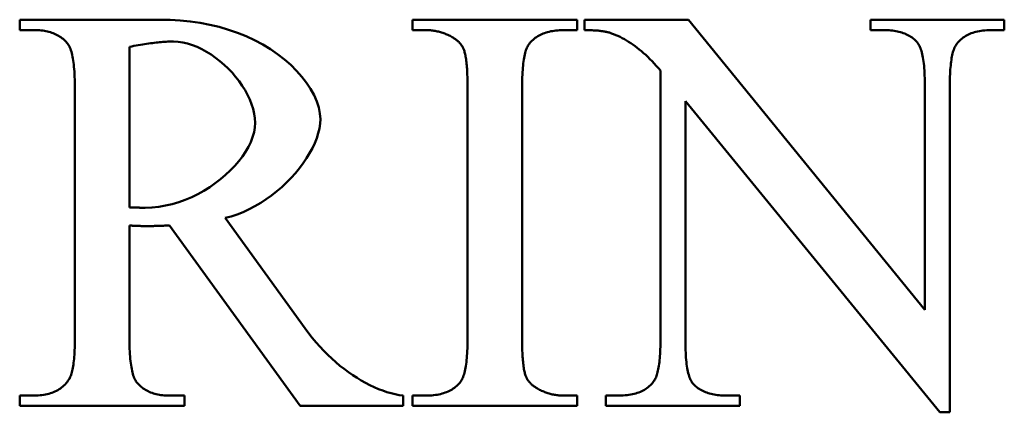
# Model space of a CAD drawing. Header units: millimetres. Extents: x 163 to 2699, y 224 to 730.
# Tile 85 of 168: x 243.05 to 246.88, y 486.26 to 487.78. Entities that reach past the tile are written whole.
import ezdxf

# ---------------------------------------------------------------- set-up
doc = ezdxf.new("R2010")
doc.units = ezdxf.units.MM
doc.layers.add('可見 (ISO)', color=7, linetype='Continuous', lineweight=50)

msp = doc.modelspace()

# ---------------------------------------------------------------- linework, layer by layer
at = {"layer": '可見 (ISO)'}
for p, q in [((243.0524, 487.7801), (243.5977, 487.7801)), ((243.0524, 487.7397), (243.0524, 487.7801)), ((244.5793, 487.7801), (245.2203, 487.7801)), ((244.5793, 487.7397), (244.5793, 487.7801)), ((245.2203, 487.7801), (245.2203, 487.7397)), ((245.2485, 487.7397), (245.2485, 487.7801)), ((245.2485, 487.7801), (245.6529, 487.7801)), ((245.6529, 487.7801), (246.572, 486.6539)), ((246.36, 487.7801), (246.8808, 487.7801)), ((246.36, 487.7397), (246.36, 487.7801)), ((246.8808, 487.7801), (246.8808, 487.7397)), ((243.1088, 487.7397), (243.0524, 487.7397)), ((244.632, 487.7397), (244.5793, 487.7397)), ((245.2203, 487.7397), (245.1664, 487.7397)), ((246.4115, 487.7397), (246.36, 487.7397)), ((246.8808, 487.7397), (246.8281, 487.7397)), ((243.4789, 487.6747), (243.4789, 487.051)), ((245.5438, 486.5399), (245.5438, 487.5828)), ((243.2668, 486.5461), (243.2668, 487.5142)), ((244.7938, 486.5461), (244.7938, 487.5142)), ((245.0058, 487.5142), (245.0058, 486.5461)), ((246.572, 486.6539), (246.572, 487.5203)), ((246.6688, 487.5203), (246.6688, 486.2556)), ((245.6406, 487.4639), (245.6406, 486.5399)), ((246.6296, 486.2556), (245.6406, 487.4639)), ((243.4789, 486.9811), (243.4789, 486.5461)), ((244.1431, 486.2801), (243.6345, 486.9811)), ((243.8514, 487.0105), (244.1627, 486.5804)), ((243.0524, 486.3206), (243.1088, 486.3206)), ((243.0524, 486.2801), (243.0524, 486.3206)), ((243.6345, 486.3206), (243.6933, 486.3206)), ((243.6933, 486.3206), (243.6933, 486.2801)), ((244.5438, 486.3206), (244.5438, 486.2801)), ((244.5793, 486.3206), (244.632, 486.3206)), ((244.5793, 486.2801), (244.5793, 486.3206)), ((245.1664, 486.3206), (245.2203, 486.3206)), ((245.2203, 486.3206), (245.2203, 486.2801)), ((245.3318, 486.3206), (245.3833, 486.3206)), ((245.3318, 486.2801), (245.3318, 486.3206)), ((245.7999, 486.3206), (245.8526, 486.3206)), ((245.8526, 486.3206), (245.8526, 486.2801)), ((243.6933, 486.2801), (243.0524, 486.2801)), ((244.5438, 486.2801), (244.1431, 486.2801)), ((245.2203, 486.2801), (244.5793, 486.2801)), ((245.8526, 486.2801), (245.3318, 486.2801)), ((246.6688, 486.2556), (246.6296, 486.2556))]:
    msp.add_line(p, q, dxfattribs=at)
at = {"layer": '可見 (ISO)', "flags": 128}
for points in [[(243.5977, 487.7801), (243.6374, 487.7794), (243.6767, 487.7771), (243.7156, 487.7733), (243.7539, 487.7678), (243.7916, 487.7607), (243.8285, 487.7519), (243.8644, 487.7414), (243.8994, 487.7294), (243.9333, 487.7157), (243.9659, 487.7005), (243.9972, 487.6838), (244.027, 487.6658), (244.0552, 487.6464), (244.0817, 487.6259), (244.1063, 487.6044), (244.129, 487.582), (244.1495, 487.5589), (244.1677, 487.5352), (244.1835, 487.5112), (244.1968, 487.4871), (244.2074, 487.463), (244.2151, 487.4394), (244.2199, 487.4163), (244.2215, 487.3941)], [(243.2362, 487.6907), (243.2326, 487.6947), (243.2288, 487.6985), (243.2248, 487.7021), (243.2208, 487.7056), (243.2165, 487.709), (243.2122, 487.7121), (243.2076, 487.7151), (243.203, 487.7179), (243.1982, 487.7205), (243.1932, 487.723), (243.1881, 487.7253), (243.1829, 487.7274), (243.1775, 487.7294), (243.172, 487.7312), (243.1663, 487.7328), (243.1605, 487.7342), (243.1545, 487.7355), (243.1484, 487.7366), (243.1422, 487.7376), (243.1358, 487.7383), (243.1292, 487.7389), (243.1226, 487.7393), (243.1157, 487.7396), (243.1088, 487.7397)], [(244.7338, 487.7127), (244.7298, 487.7149), (244.7258, 487.717), (244.7217, 487.719), (244.7177, 487.721), (244.7136, 487.7228), (244.7095, 487.7245), (244.7054, 487.7262), (244.7012, 487.7277), (244.6971, 487.7291), (244.6929, 487.7305), (244.6887, 487.7318), (244.6844, 487.7329), (244.6802, 487.734), (244.6759, 487.735), (244.6716, 487.7359), (244.6673, 487.7367), (244.663, 487.7374), (244.6586, 487.738), (244.6542, 487.7385), (244.6498, 487.7389), (244.6454, 487.7393), (244.641, 487.7395), (244.6365, 487.7396), (244.632, 487.7397)], [(244.7791, 487.6649), (244.7781, 487.6673), (244.7771, 487.6696), (244.776, 487.6718), (244.7748, 487.6741), (244.7735, 487.6763), (244.7721, 487.6785), (244.7707, 487.6806), (244.7692, 487.6828), (244.7676, 487.6849), (244.7659, 487.6869), (244.7641, 487.689), (244.7623, 487.691), (244.7603, 487.6929), (244.7583, 487.6949), (244.7562, 487.6968), (244.754, 487.6987), (244.7518, 487.7006), (244.7495, 487.7024), (244.747, 487.7042), (244.7446, 487.7059), (244.742, 487.7077), (244.7393, 487.7094), (244.7366, 487.7111), (244.7338, 487.7127)], [(245.1664, 487.7397), (245.1589, 487.7396), (245.1516, 487.7393), (245.1444, 487.7388), (245.1375, 487.7382), (245.1306, 487.7373), (245.124, 487.7363), (245.1175, 487.7351), (245.1112, 487.7337), (245.1051, 487.7321), (245.0991, 487.7303), (245.0933, 487.7284), (245.0876, 487.7262), (245.0821, 487.7239), (245.0768, 487.7213), (245.0717, 487.7186), (245.0667, 487.7157), (245.0619, 487.7126), (245.0572, 487.7093), (245.0527, 487.7059), (245.0484, 487.7022), (245.0442, 487.6984), (245.0403, 487.6944), (245.0364, 487.6902), (245.0328, 487.6858)], [(245.3453, 487.7299), (245.3426, 487.7307), (245.3397, 487.7314), (245.3368, 487.7322), (245.3337, 487.7329), (245.3306, 487.7335), (245.3273, 487.7342), (245.3239, 487.7348), (245.3204, 487.7353), (245.3167, 487.7359), (245.313, 487.7363), (245.3091, 487.7368), (245.3051, 487.7372), (245.3011, 487.7376), (245.2968, 487.738), (245.2925, 487.7383), (245.2881, 487.7386), (245.2835, 487.7388), (245.2789, 487.7391), (245.2741, 487.7393), (245.2692, 487.7394), (245.2642, 487.7395), (245.2591, 487.7396), (245.2538, 487.7397), (245.2485, 487.7397)], [(245.5438, 487.5828), (245.5357, 487.5923), (245.5275, 487.6015), (245.5193, 487.6104), (245.5111, 487.6191), (245.5029, 487.6274), (245.4947, 487.6354), (245.4864, 487.6432), (245.4782, 487.6506), (245.4699, 487.6578), (245.4616, 487.6646), (245.4533, 487.6712), (245.445, 487.6775), (245.4367, 487.6835), (245.4284, 487.6892), (245.42, 487.6945), (245.4117, 487.6996), (245.4034, 487.7045), (245.3951, 487.709), (245.3868, 487.7132), (245.3785, 487.7171), (245.3701, 487.7207), (245.3618, 487.7241), (245.3536, 487.7271), (245.3453, 487.7299)], [(246.5414, 487.6931), (246.5378, 487.6969), (246.5341, 487.7006), (246.5302, 487.704), (246.5262, 487.7073), (246.522, 487.7105), (246.5176, 487.7135), (246.5131, 487.7163), (246.5084, 487.719), (246.5036, 487.7215), (246.4985, 487.7238), (246.4934, 487.726), (246.488, 487.728), (246.4826, 487.7299), (246.4769, 487.7316), (246.4711, 487.7331), (246.4651, 487.7345), (246.459, 487.7357), (246.4527, 487.7368), (246.4462, 487.7377), (246.4396, 487.7384), (246.4328, 487.739), (246.4258, 487.7394), (246.4187, 487.7396), (246.4115, 487.7397)], [(246.8281, 487.7397), (246.8203, 487.7396), (246.8126, 487.7393), (246.8051, 487.7388), (246.7978, 487.7381), (246.7907, 487.7372), (246.7839, 487.7361), (246.7772, 487.7348), (246.7707, 487.7333), (246.7644, 487.7316), (246.7583, 487.7297), (246.7523, 487.7276), (246.7466, 487.7253), (246.7411, 487.7228), (246.7358, 487.7201), (246.7307, 487.7172), (246.7257, 487.7141), (246.721, 487.7108), (246.7164, 487.7073), (246.7121, 487.7036), (246.708, 487.6997), (246.704, 487.6956), (246.7002, 487.6913), (246.6967, 487.6868), (246.6933, 487.6821)], [(243.2668, 487.5142), (243.2668, 487.5258), (243.2666, 487.5371), (243.2664, 487.548), (243.266, 487.5586), (243.2655, 487.5687), (243.2649, 487.5785), (243.2642, 487.5879), (243.2634, 487.597), (243.2625, 487.6056), (243.2615, 487.6139), (243.2604, 487.6218), (243.2592, 487.6294), (243.2579, 487.6365), (243.2564, 487.6433), (243.2549, 487.6498), (243.2532, 487.6558), (243.2515, 487.6615), (243.2496, 487.6668), (243.2476, 487.6717), (243.2456, 487.6762), (243.2434, 487.6804), (243.2411, 487.6842), (243.2387, 487.6876), (243.2362, 487.6907)], [(243.6504, 487.6956), (243.645, 487.6955), (243.6395, 487.6954), (243.6338, 487.6952), (243.628, 487.695), (243.622, 487.6947), (243.6158, 487.6943), (243.6095, 487.6938), (243.603, 487.6932), (243.5964, 487.6926), (243.5897, 487.6919), (243.5827, 487.6912), (243.5757, 487.6904), (243.5684, 487.6894), (243.5611, 487.6885), (243.5535, 487.6874), (243.5458, 487.6863), (243.538, 487.6851), (243.53, 487.6838), (243.5219, 487.6825), (243.5136, 487.6811), (243.5051, 487.6796), (243.4965, 487.6781), (243.4878, 487.6764), (243.4789, 487.6747)], [(243.9678, 487.3794), (243.9669, 487.3972), (243.9643, 487.4152), (243.9601, 487.4334), (243.9543, 487.4517), (243.947, 487.47), (243.9384, 487.4882), (243.9285, 487.5063), (243.9174, 487.524), (243.9052, 487.5414), (243.892, 487.5583), (243.8779, 487.5746), (243.8629, 487.5903), (243.8472, 487.6053), (243.8308, 487.6195), (243.8139, 487.6327), (243.7964, 487.6449), (243.7786, 487.656), (243.7605, 487.666), (243.7422, 487.6746), (243.7237, 487.6819), (243.7052, 487.6878), (243.6868, 487.692), (243.6685, 487.6947), (243.6504, 487.6956)], [(245.0328, 487.6858), (245.0306, 487.6826), (245.0285, 487.6791), (245.0265, 487.6753), (245.0245, 487.6711), (245.0227, 487.6666), (245.021, 487.6617), (245.0193, 487.6565), (245.0178, 487.6509), (245.0163, 487.645), (245.015, 487.6387), (245.0137, 487.6321), (245.0126, 487.6251), (245.0115, 487.6178), (245.0105, 487.6101), (245.0096, 487.6021), (245.0088, 487.5937), (245.0081, 487.585), (245.0075, 487.5759), (245.007, 487.5665), (245.0066, 487.5567), (245.0062, 487.5466), (245.006, 487.5362), (245.0059, 487.5254), (245.0058, 487.5142)], [(246.572, 487.5203), (246.5719, 487.5317), (246.5718, 487.5427), (246.5715, 487.5533), (246.5711, 487.5636), (246.5707, 487.5735), (246.5701, 487.583), (246.5694, 487.5922), (246.5686, 487.6011), (246.5677, 487.6095), (246.5667, 487.6176), (246.5656, 487.6254), (246.5643, 487.6328), (246.563, 487.6398), (246.5616, 487.6464), (246.56, 487.6527), (246.5584, 487.6587), (246.5566, 487.6642), (246.5548, 487.6694), (246.5528, 487.6743), (246.5507, 487.6788), (246.5485, 487.6829), (246.5462, 487.6867), (246.5439, 487.6901), (246.5414, 487.6931)], [(246.6933, 487.6821), (246.6913, 487.679), (246.6894, 487.6755), (246.6876, 487.6718), (246.6858, 487.6677), (246.6842, 487.6633), (246.6826, 487.6586), (246.6811, 487.6536), (246.6797, 487.6483), (246.6784, 487.6427), (246.6771, 487.6367), (246.676, 487.6305), (246.6749, 487.6239), (246.674, 487.617), (246.6731, 487.6098), (246.6723, 487.6022), (246.6715, 487.5944), (246.6709, 487.5862), (246.6703, 487.5778), (246.6699, 487.569), (246.6695, 487.5599), (246.6692, 487.5505), (246.669, 487.5407), (246.6689, 487.5307), (246.6688, 487.5203)], [(244.7938, 487.5142), (244.7938, 487.5236), (244.7937, 487.5326), (244.7936, 487.5415), (244.7934, 487.55), (244.7932, 487.5583), (244.7929, 487.5663), (244.7926, 487.5741), (244.7922, 487.5816), (244.7917, 487.5888), (244.7913, 487.5958), (244.7907, 487.6024), (244.7901, 487.6089), (244.7895, 487.615), (244.7888, 487.6209), (244.7881, 487.6265), (244.7873, 487.6318), (244.7864, 487.6369), (244.7855, 487.6417), (244.7846, 487.6463), (244.7836, 487.6505), (244.7825, 487.6545), (244.7815, 487.6583), (244.7803, 487.6617), (244.7791, 487.6649)], [(243.5401, 487.0497), (243.5666, 487.0507), (243.5931, 487.0535), (243.6194, 487.058), (243.6454, 487.0642), (243.6711, 487.0719), (243.6964, 487.0811), (243.7211, 487.0916), (243.7452, 487.1033), (243.7686, 487.1162), (243.7912, 487.1302), (243.8128, 487.1451), (243.8335, 487.1608), (243.853, 487.1773), (243.8714, 487.1944), (243.8884, 487.2121), (243.9041, 487.2302), (243.9182, 487.2487), (243.9308, 487.2674), (243.9417, 487.2863), (243.9509, 487.3052), (243.9581, 487.3241), (243.9635, 487.3428), (243.9667, 487.3613), (243.9678, 487.3794)], [(244.2215, 487.3941), (244.2206, 487.3765), (244.2178, 487.3582), (244.2134, 487.3396), (244.2073, 487.3205), (244.1996, 487.3011), (244.1904, 487.2816), (244.1798, 487.262), (244.1678, 487.2424), (244.1545, 487.2229), (244.14, 487.2036), (244.1244, 487.1846), (244.1077, 487.166), (244.09, 487.1479), (244.0714, 487.1304), (244.052, 487.1137), (244.0318, 487.0977), (244.0109, 487.0826), (243.9894, 487.0686), (243.9673, 487.0556), (243.9448, 487.0438), (243.9218, 487.0333), (243.8986, 487.0242), (243.8751, 487.0165), (243.8514, 487.0105)], [(243.4789, 487.051), (243.4815, 487.051), (243.4843, 487.0509), (243.4871, 487.0509), (243.4899, 487.0509), (243.4929, 487.0508), (243.4958, 487.0508), (243.4988, 487.0507), (243.5018, 487.0506), (243.5048, 487.0506), (243.5078, 487.0505), (243.5107, 487.0504), (243.5136, 487.0503), (243.5165, 487.0503), (243.5192, 487.0502), (243.5219, 487.0501), (243.5245, 487.05), (243.527, 487.05), (243.5294, 487.0499), (243.5316, 487.0499), (243.5336, 487.0498), (243.5355, 487.0498), (243.5373, 487.0498), (243.5388, 487.0497), (243.5401, 487.0497)], [(243.5438, 486.9787), (243.5419, 486.9787), (243.5398, 486.9787), (243.5375, 486.9787), (243.5351, 486.9787), (243.5325, 486.9788), (243.5299, 486.9789), (243.5271, 486.9789), (243.5242, 486.979), (243.5213, 486.9791), (243.5183, 486.9792), (243.5153, 486.9793), (243.5123, 486.9794), (243.5092, 486.9795), (243.5061, 486.9797), (243.5031, 486.9798), (243.5001, 486.9799), (243.4971, 486.9801), (243.4942, 486.9802), (243.4913, 486.9803), (243.4886, 486.9805), (243.486, 486.9806), (243.4835, 486.9808), (243.4811, 486.981), (243.4789, 486.9811)], [(243.6345, 486.9811), (243.6298, 486.9809), (243.6253, 486.9807), (243.6207, 486.9805), (243.6163, 486.9804), (243.612, 486.9802), (243.6077, 486.98), (243.6035, 486.9799), (243.5994, 486.9797), (243.5953, 486.9796), (243.5913, 486.9795), (243.5875, 486.9794), (243.5836, 486.9793), (243.5799, 486.9792), (243.5762, 486.9791), (243.5726, 486.979), (243.5691, 486.9789), (243.5657, 486.9789), (243.5623, 486.9788), (243.5591, 486.9788), (243.5559, 486.9787), (243.5527, 486.9787), (243.5497, 486.9787), (243.5467, 486.9787), (243.5438, 486.9787)], [(244.1627, 486.5804), (244.1762, 486.5621), (244.1902, 486.5444), (244.2046, 486.5272), (244.2194, 486.5106), (244.2345, 486.4945), (244.25, 486.4791), (244.2657, 486.4643), (244.2816, 486.4501), (244.2978, 486.4366), (244.3142, 486.4237), (244.3307, 486.4114), (244.3473, 486.3999), (244.364, 486.3891), (244.3807, 486.379), (244.3975, 486.3696), (244.4142, 486.361), (244.4309, 486.3531), (244.4475, 486.346), (244.4641, 486.3397), (244.4804, 486.3342), (244.4966, 486.3295), (244.5126, 486.3257), (244.5283, 486.3227), (244.5438, 486.3206)], [(243.2436, 486.3831), (243.2455, 486.3861), (243.2473, 486.3894), (243.249, 486.3931), (243.2507, 486.3971), (243.2523, 486.4015), (243.2537, 486.4061), (243.2552, 486.4111), (243.2565, 486.4164), (243.2578, 486.4221), (243.2589, 486.428), (243.26, 486.4343), (243.261, 486.441), (243.262, 486.4479), (243.2628, 486.4552), (243.2636, 486.4628), (243.2643, 486.4708), (243.2649, 486.479), (243.2654, 486.4876), (243.2658, 486.4965), (243.2662, 486.5058), (243.2665, 486.5154), (243.2667, 486.5253), (243.2668, 486.5355), (243.2668, 486.5461)], [(243.4789, 486.5461), (243.4789, 486.5344), (243.4791, 486.5231), (243.4793, 486.5122), (243.4797, 486.5017), (243.4802, 486.4915), (243.4808, 486.4817), (243.4815, 486.4723), (243.4823, 486.4633), (243.4832, 486.4546), (243.4842, 486.4463), (243.4853, 486.4384), (243.4865, 486.4309), (243.4878, 486.4237), (243.4893, 486.4169), (243.4908, 486.4105), (243.4925, 486.4044), (243.4942, 486.3988), (243.4961, 486.3935), (243.4981, 486.3886), (243.5001, 486.384), (243.5023, 486.3798), (243.5046, 486.376), (243.507, 486.3726), (243.5095, 486.3696)], [(244.7668, 486.3745), (244.769, 486.3776), (244.7712, 486.3811), (244.7732, 486.3849), (244.7751, 486.3891), (244.7769, 486.3937), (244.7786, 486.3985), (244.7803, 486.4038), (244.7818, 486.4093), (244.7833, 486.4153), (244.7846, 486.4215), (244.7859, 486.4282), (244.7871, 486.4351), (244.7881, 486.4425), (244.7891, 486.4501), (244.79, 486.4582), (244.7908, 486.4665), (244.7915, 486.4753), (244.7921, 486.4843), (244.7926, 486.4937), (244.7931, 486.5035), (244.7934, 486.5136), (244.7936, 486.5241), (244.7938, 486.5349), (244.7938, 486.5461)], [(245.0058, 486.5461), (245.0058, 486.5367), (245.0059, 486.5276), (245.006, 486.5188), (245.0062, 486.5102), (245.0065, 486.5019), (245.0067, 486.4939), (245.0071, 486.4861), (245.0075, 486.4787), (245.0079, 486.4714), (245.0084, 486.4645), (245.0089, 486.4578), (245.0095, 486.4514), (245.0101, 486.4452), (245.0108, 486.4394), (245.0116, 486.4337), (245.0124, 486.4284), (245.0132, 486.4233), (245.0141, 486.4185), (245.015, 486.414), (245.016, 486.4097), (245.0171, 486.4057), (245.0182, 486.402), (245.0193, 486.3985), (245.0205, 486.3953)], [(245.5193, 486.3782), (245.5213, 486.3813), (245.5232, 486.3847), (245.525, 486.3885), (245.5268, 486.3925), (245.5284, 486.3969), (245.53, 486.4016), (245.5315, 486.4066), (245.5329, 486.4119), (245.5342, 486.4176), (245.5355, 486.4235), (245.5366, 486.4298), (245.5377, 486.4364), (245.5387, 486.4433), (245.5396, 486.4505), (245.5404, 486.458), (245.5411, 486.4659), (245.5417, 486.474), (245.5423, 486.4825), (245.5427, 486.4913), (245.5431, 486.5004), (245.5434, 486.5098), (245.5436, 486.5195), (245.5438, 486.5296), (245.5438, 486.5399)], [(245.6406, 486.5399), (245.6407, 486.5286), (245.6408, 486.5176), (245.6411, 486.5069), (245.6414, 486.4967), (245.6419, 486.4867), (245.6425, 486.4772), (245.6431, 486.468), (245.6439, 486.4592), (245.6448, 486.4507), (245.6457, 486.4426), (245.6468, 486.4349), (245.648, 486.4275), (245.6493, 486.4205), (245.6506, 486.4138), (245.6521, 486.4075), (245.6537, 486.4016), (245.6554, 486.396), (245.6572, 486.3908), (245.6591, 486.3859), (245.661, 486.3815), (245.6631, 486.3773), (245.6653, 486.3736), (245.6676, 486.3702), (245.67, 486.3671)], [(243.1088, 486.3206), (243.1165, 486.3207), (243.1241, 486.321), (243.1315, 486.3215), (243.1387, 486.3223), (243.1457, 486.3233), (243.1526, 486.3245), (243.1592, 486.3259), (243.1657, 486.3275), (243.1719, 486.3294), (243.178, 486.3314), (243.1839, 486.3337), (243.1896, 486.3362), (243.1952, 486.3389), (243.2005, 486.3418), (243.2056, 486.345), (243.2106, 486.3483), (243.2154, 486.3519), (243.22, 486.3557), (243.2244, 486.3597), (243.2286, 486.364), (243.2326, 486.3684), (243.2364, 486.3731), (243.2401, 486.378), (243.2436, 486.3831)], [(243.5095, 486.3696), (243.513, 486.3656), (243.5167, 486.3618), (243.5206, 486.3581), (243.5245, 486.3546), (243.5287, 486.3513), (243.5329, 486.3481), (243.5373, 486.3452), (243.5419, 486.3423), (243.5466, 486.3397), (243.5514, 486.3372), (243.5564, 486.3349), (243.5616, 486.3328), (243.5669, 486.3309), (243.5723, 486.3291), (243.5779, 486.3275), (243.5836, 486.326), (243.5894, 486.3247), (243.5954, 486.3236), (243.6016, 486.3227), (243.6079, 486.3219), (243.6143, 486.3213), (243.6209, 486.3209), (243.6276, 486.3206), (243.6345, 486.3206)], [(244.632, 486.3206), (244.6397, 486.3207), (244.6472, 486.3209), (244.6545, 486.3214), (244.6617, 486.3221), (244.6686, 486.3229), (244.6754, 486.3239), (244.682, 486.3251), (244.6884, 486.3266), (244.6947, 486.3281), (244.7007, 486.3299), (244.7066, 486.3319), (244.7123, 486.334), (244.7178, 486.3364), (244.7232, 486.3389), (244.7284, 486.3416), (244.7334, 486.3445), (244.7382, 486.3476), (244.7428, 486.3509), (244.7473, 486.3544), (244.7515, 486.358), (244.7556, 486.3618), (244.7595, 486.3659), (244.7633, 486.3701), (244.7668, 486.3745)], [(245.0205, 486.3953), (245.0215, 486.393), (245.0225, 486.3907), (245.0236, 486.3884), (245.0248, 486.3862), (245.0261, 486.3839), (245.0275, 486.3818), (245.0289, 486.3796), (245.0305, 486.3775), (245.0321, 486.3754), (245.0338, 486.3733), (245.0355, 486.3713), (245.0374, 486.3693), (245.0393, 486.3673), (245.0413, 486.3654), (245.0434, 486.3634), (245.0456, 486.3615), (245.0478, 486.3597), (245.0502, 486.3579), (245.0526, 486.3561), (245.0551, 486.3543), (245.0577, 486.3526), (245.0603, 486.3508), (245.063, 486.3492), (245.0659, 486.3475)], [(245.3833, 486.3206), (245.3912, 486.3207), (245.399, 486.321), (245.4066, 486.3215), (245.4139, 486.3222), (245.4211, 486.3231), (245.4281, 486.3242), (245.4348, 486.3255), (245.4414, 486.327), (245.4478, 486.3287), (245.4539, 486.3306), (245.4599, 486.3327), (245.4657, 486.335), (245.4712, 486.3375), (245.4766, 486.3402), (245.4818, 486.3431), (245.4868, 486.3462), (245.4915, 486.3495), (245.4961, 486.353), (245.5005, 486.3567), (245.5046, 486.3606), (245.5086, 486.3647), (245.5124, 486.369), (245.5159, 486.3735), (245.5193, 486.3782)], [(245.67, 486.3671), (245.6737, 486.3633), (245.6775, 486.3597), (245.6814, 486.3562), (245.6856, 486.3529), (245.6898, 486.3497), (245.6942, 486.3468), (245.6988, 486.3439), (245.7035, 486.3413), (245.7084, 486.3388), (245.7134, 486.3364), (245.7186, 486.3342), (245.724, 486.3322), (245.7294, 486.3303), (245.7351, 486.3286), (245.7409, 486.3271), (245.7468, 486.3257), (245.7529, 486.3245), (245.7592, 486.3235), (245.7656, 486.3226), (245.7722, 486.3219), (245.7789, 486.3213), (245.7857, 486.3209), (245.7928, 486.3206), (245.7999, 486.3206)], [(245.0659, 486.3475), (245.0699, 486.3453), (245.0739, 486.3432), (245.0779, 486.3412), (245.0819, 486.3393), (245.086, 486.3375), (245.0901, 486.3357), (245.0942, 486.3341), (245.0983, 486.3325), (245.1024, 486.3311), (245.1065, 486.3297), (245.1107, 486.3285), (245.1149, 486.3273), (245.1191, 486.3262), (245.1233, 486.3252), (245.1275, 486.3244), (245.1318, 486.3236), (245.136, 486.3229), (245.1403, 486.3222), (245.1446, 486.3217), (245.1489, 486.3213), (245.1533, 486.321), (245.1576, 486.3208), (245.162, 486.3206), (245.1664, 486.3206)]]:
    msp.add_lwpolyline(points, dxfattribs=at)

doc.saveas('drawing.dxf')
